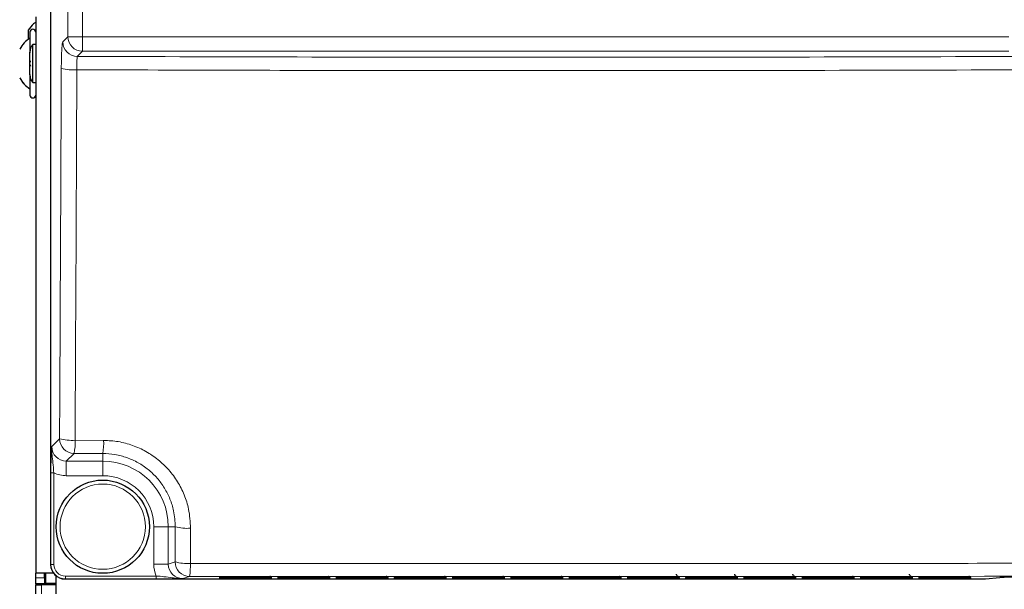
# Paper-space layout 'Blatt3' of a CAD drawing. Header units: millimetres. Extents: x 5 to 418, y 2 to 292.
# Tile 12 of 82: x 64 to 92, y 127 to 143. Entities that reach past the tile are written whole.
import ezdxf

# ---------------------------------------------------------------- set-up
doc = ezdxf.new("R2010")
doc.units = ezdxf.units.MM

psp = doc.layouts.new('Blatt3')

# ---------------------------------------------------------------- linework, layer by layer
at = {"color": 7, "linetype": 'Continuous', "lineweight": 25}
for p, q in [((64.4632, 213.1901), (64.4632, 127.3631)), ((64.0361, 143.0266), (64.0361, 127.1099)), ((63.8194, 142.6483), (63.8194, 142.381)), ((63.8694, 142.5933), (63.8694, 142.0044)), ((64.0361, 142.2374), (63.9527, 142.2374)), ((63.9527, 141.1491), (63.9527, 142.2374)), ((63.8694, 141.3696), (63.8694, 142.017)), ((63.8694, 141.3818), (63.8694, 140.7933)), ((63.9527, 141.1491), (64.0361, 141.1491)), ((64.4632, 127.3631), (64.4633, 127.3631)), ((64.5492, 127.1099), (64.0361, 127.1099)), ((64.0361, 126.9766), (64.0361, 127.1099)), ((64.2861, 126.9766), (64.2861, 127.1099)), ((64.3194, 127.1099), (64.3194, 126.8266)), ((64.6194, 126.5266), (64.6194, 127.0383)), ((64.0361, 126.8099), (64.0361, 126.9766)), ((64.2861, 126.8099), (64.0361, 126.8099)), ((64.0361, 126.8099), (64.0361, 126.7766)), ((64.0361, 126.5266), (64.0361, 126.7766)), ((64.0361, 126.7766), (64.2027, 126.7766)), ((64.6194, 126.7766), (64.2027, 126.7766)), ((64.2861, 126.9766), (64.2861, 126.8099)), ((64.2861, 126.8099), (64.2861, 126.7766)), ((64.3194, 126.8266), (64.6194, 126.8266)), ((64.3194, 126.7766), (64.3194, 126.8266)), ((64.8801, 126.9468), (91.2041, 126.9468)), ((69.4588, 126.9825), (70.6133, 126.9825)), ((69.4603, 127.0115), (70.6118, 127.0115)), ((70.7661, 127.0096), (70.7673, 127.0095)), ((70.7676, 126.9805), (70.7688, 126.9805)), ((71.1255, 126.9825), (72.28, 126.9825)), ((71.127, 127.0115), (72.2785, 127.0115)), ((72.4327, 127.0096), (72.434, 127.0095)), ((72.4342, 126.9805), (72.4355, 126.9805)), ((72.7921, 126.9825), (73.9466, 126.9825)), ((72.7937, 127.0115), (73.9451, 127.0115)), ((74.0994, 127.0096), (74.1007, 127.0095)), ((74.1009, 126.9805), (74.1022, 126.9805)), ((74.4588, 126.9825), (75.6133, 126.9825)), ((74.4603, 127.0115), (75.6118, 127.0115)), ((75.7661, 127.0096), (75.7673, 127.0095)), ((75.7676, 126.9805), (75.7688, 126.9805)), ((76.1255, 126.9825), (77.28, 126.9825)), ((76.127, 127.0115), (77.2785, 127.0115)), ((77.4327, 127.0096), (77.434, 127.0095)), ((77.4342, 126.9805), (77.4355, 126.9805)), ((77.7921, 126.9825), (78.9466, 126.9825)), ((77.7937, 127.0115), (78.9451, 127.0115)), ((79.0994, 127.0096), (79.1007, 127.0095)), ((79.1009, 126.9805), (79.1022, 126.9805)), ((79.4588, 126.9825), (80.6133, 126.9825)), ((79.4603, 127.0115), (80.6118, 127.0115)), ((80.7661, 127.0096), (80.7673, 127.0095)), ((80.7676, 126.9805), (80.7688, 126.9805)), ((81.1255, 126.9825), (82.28, 126.9825)), ((81.127, 127.0115), (82.2785, 127.0115)), ((82.7921, 126.9825), (83.9466, 126.9825)), ((82.7937, 127.0115), (83.9451, 127.0115)), ((84.4588, 126.9825), (85.6133, 126.9825)), ((84.4603, 127.0115), (85.6118, 127.0115)), ((85.7676, 126.9805), (85.7688, 126.9805)), ((86.1255, 126.9825), (87.28, 126.9825)), ((86.127, 127.0115), (87.2785, 127.0115)), ((87.4327, 127.0096), (87.434, 127.0095)), ((87.7921, 126.9825), (88.9466, 126.9825)), ((87.7937, 127.0115), (88.9451, 127.0115)), ((89.1009, 126.9805), (89.1022, 126.9805)), ((89.4588, 126.9825), (90.6133, 126.9825)), ((89.4603, 127.0115), (90.6118, 127.0115)), ((90.7661, 127.0096), (90.7673, 127.0095)), ((91.2074, 126.9469), (91.6152, 126.9873)), ((91.6119, 126.9871), (91.6152, 126.9873))]:
    psp.add_line(p, q, dxfattribs=at)
at = {"color": 7, "linetype": 'Continuous', "lineweight": 18}
for p, q in [((64.4633, 213.1901), (64.4633, 127.3631)), ((64.9561, 142.4628), (64.9561, 213.0259)), ((65.3722, 213.0259), (65.3722, 142.4628)), ((64.8092, 142.3158), (64.9561, 142.4628)), ((65.3722, 142.4628), (64.9561, 142.4628)), ((65.3722, 142.4628), (91.8666, 142.4628)), ((65.3722, 142.4628), (65.3722, 142.0467)), ((65.3722, 142.0467), (65.2253, 141.8997)), ((91.8666, 142.0467), (65.3722, 142.0467)), ((64.4952, 130.7352), (64.7181, 130.9581)), ((65.1625, 130.9165), (65.9793, 130.9137)), ((65.1342, 130.542), (64.9113, 130.3191)), ((65.9527, 130.5391), (65.1342, 130.542)), ((65.9527, 130.5391), (65.9527, 130.3191)), ((64.9113, 130.3191), (65.9527, 130.3191)), ((64.9113, 130.3191), (64.9113, 129.903)), ((65.9527, 130.3191), (65.9527, 129.903)), ((64.4704, 127.3655), (64.4704, 129.9837)), ((64.4704, 129.9837), (64.5536, 129.9837)), ((64.5536, 129.9837), (64.5536, 127.3655)), ((65.9527, 129.903), (64.9113, 129.903)), ((67.8286, 128.4433), (67.4125, 128.4433)), ((67.4125, 127.3738), (67.4125, 128.4433)), ((68.0274, 128.4433), (67.8286, 128.4433)), ((67.8286, 128.4433), (67.8286, 127.3738)), ((68.0218, 127.4382), (68.0274, 128.4433)), ((64.4633, 127.3631), (64.4704, 127.3655)), ((64.4704, 127.3655), (64.5536, 127.3655)), ((67.8286, 127.3738), (67.4125, 127.3738)), ((67.8286, 127.3738), (68.0218, 127.4382)), ((64.8871, 127.0324), (67.4857, 127.0324)), ((64.8871, 126.9491), (64.8871, 127.0324)), ((67.4857, 126.9491), (67.4857, 127.0324)), ((68.4379, 127.0216), (68.2462, 126.9577)), ((64.0361, 126.9766), (64.2861, 126.9766)), ((64.2027, 126.7766), (64.2027, 126.5266)), ((64.8871, 126.9491), (64.8801, 126.9468)), ((67.4857, 126.9491), (64.8871, 126.9491)), ((69.2911, 126.9594), (69.2922, 126.9796)), ((69.306, 126.9807), (69.2922, 126.9796)), ((69.2927, 126.9885), (69.2937, 127.0086)), ((69.3076, 127.0098), (69.2937, 127.0086)), ((69.4574, 126.9565), (69.4574, 126.9825)), ((70.6147, 126.9565), (69.4574, 126.9565)), ((69.459, 126.9856), (69.459, 127.0115)), ((70.6131, 126.9856), (69.459, 126.9856)), ((70.6131, 126.9856), (70.6131, 127.0115)), ((70.6147, 126.9565), (70.6147, 126.9825)), ((70.7784, 127.0086), (70.7645, 127.0098)), ((70.7799, 126.9796), (70.7661, 126.9807)), ((70.7784, 127.0086), (70.7794, 126.9885)), ((70.7799, 126.9796), (70.781, 126.9594)), ((70.9578, 126.9594), (70.9589, 126.9796)), ((70.9727, 126.9807), (70.9589, 126.9796)), ((70.9593, 126.9885), (70.9604, 127.0086)), ((70.9742, 127.0098), (70.9604, 127.0086)), ((71.1241, 126.9565), (71.1241, 126.9825)), ((72.2813, 126.9565), (71.1241, 126.9565)), ((71.1256, 126.9856), (71.1256, 127.0115)), ((72.2798, 126.9856), (71.1256, 126.9856)), ((72.2798, 126.9856), (72.2798, 127.0115)), ((72.2813, 126.9565), (72.2813, 126.9825)), ((72.445, 127.0086), (72.4312, 127.0098)), ((72.4466, 126.9796), (72.4327, 126.9807)), ((72.445, 127.0086), (72.4461, 126.9885)), ((72.4466, 126.9796), (72.4476, 126.9594)), ((72.6245, 126.9594), (72.6255, 126.9796)), ((72.6394, 126.9807), (72.6255, 126.9796)), ((72.626, 126.9885), (72.6271, 127.0086)), ((72.6409, 127.0098), (72.6271, 127.0086)), ((72.7908, 126.9565), (72.7908, 126.9825)), ((73.948, 126.9565), (72.7908, 126.9565)), ((72.7923, 126.9856), (72.7923, 127.0115)), ((73.9465, 126.9856), (72.7923, 126.9856)), ((73.9465, 126.9856), (73.9465, 127.0115)), ((73.948, 126.9565), (73.948, 126.9825)), ((74.1117, 127.0086), (74.0979, 127.0098)), ((74.1132, 126.9796), (74.0994, 126.9807)), ((74.1117, 127.0086), (74.1128, 126.9885)), ((74.1132, 126.9796), (74.1143, 126.9594)), ((74.2911, 126.9594), (74.2922, 126.9796)), ((74.306, 126.9807), (74.2922, 126.9796)), ((74.2927, 126.9885), (74.2937, 127.0086)), ((74.3076, 127.0098), (74.2937, 127.0086)), ((74.4574, 126.9565), (74.4574, 126.9825)), ((75.6147, 126.9565), (74.4574, 126.9565)), ((74.459, 126.9856), (74.459, 127.0115)), ((75.6131, 126.9856), (74.459, 126.9856)), ((75.6131, 126.9856), (75.6131, 127.0115)), ((75.6147, 126.9565), (75.6147, 126.9825)), ((75.7784, 127.0086), (75.7645, 127.0098)), ((75.7799, 126.9796), (75.7661, 126.9807)), ((75.7784, 127.0086), (75.7794, 126.9885)), ((75.7799, 126.9796), (75.781, 126.9594)), ((75.9578, 126.9594), (75.9589, 126.9796)), ((75.9727, 126.9807), (75.9589, 126.9796)), ((75.9593, 126.9885), (75.9604, 127.0086)), ((75.9742, 127.0098), (75.9604, 127.0086)), ((76.1241, 126.9565), (76.1241, 126.9825)), ((77.2813, 126.9565), (76.1241, 126.9565)), ((76.1256, 126.9856), (76.1256, 127.0115)), ((77.2798, 126.9856), (76.1256, 126.9856)), ((77.2798, 126.9856), (77.2798, 127.0115)), ((77.2813, 126.9565), (77.2813, 126.9825)), ((77.445, 127.0086), (77.4312, 127.0098)), ((77.4466, 126.9796), (77.4327, 126.9807)), ((77.445, 127.0086), (77.4461, 126.9885)), ((77.4466, 126.9796), (77.4476, 126.9594)), ((77.6245, 126.9594), (77.6255, 126.9796)), ((77.6394, 126.9807), (77.6255, 126.9796)), ((77.626, 126.9885), (77.6271, 127.0086)), ((77.6409, 127.0098), (77.6271, 127.0086)), ((77.7908, 126.9565), (77.7908, 126.9825)), ((78.948, 126.9565), (77.7908, 126.9565)), ((77.7923, 126.9856), (77.7923, 127.0115)), ((78.9465, 126.9856), (77.7923, 126.9856)), ((78.9465, 126.9856), (78.9465, 127.0115)), ((78.948, 126.9565), (78.948, 126.9825)), ((79.1117, 127.0086), (79.0979, 127.0098)), ((79.1132, 126.9796), (79.0994, 126.9807)), ((79.1117, 127.0086), (79.1128, 126.9885)), ((79.1132, 126.9796), (79.1143, 126.9594)), ((79.2911, 126.9594), (79.2922, 126.9796)), ((79.306, 126.9807), (79.2922, 126.9796)), ((79.2927, 126.9885), (79.2937, 127.0086)), ((79.3076, 127.0098), (79.2937, 127.0086)), ((79.4574, 126.9565), (79.4574, 126.9825)), ((80.6147, 126.9565), (79.4574, 126.9565)), ((79.459, 126.9856), (79.459, 127.0115)), ((80.6131, 126.9856), (79.459, 126.9856)), ((80.6131, 126.9856), (80.6131, 127.0115)), ((80.6147, 126.9565), (80.6147, 126.9825)), ((80.7784, 127.0086), (80.7645, 127.0098)), ((80.7799, 126.9796), (80.7661, 126.9807)), ((80.7784, 127.0086), (80.7794, 126.9885)), ((80.7799, 126.9796), (80.781, 126.9594)), ((80.9578, 126.9594), (80.9589, 126.9796)), ((80.9727, 126.9807), (80.9589, 126.9796)), ((80.9593, 126.9885), (80.9604, 127.0086)), ((80.9742, 127.0098), (80.9604, 127.0086)), ((81.1241, 126.9565), (81.1241, 126.9825)), ((82.2813, 126.9565), (81.1241, 126.9565)), ((81.1256, 126.9856), (81.1256, 127.0115)), ((82.2798, 126.9856), (81.1256, 126.9856)), ((82.2798, 126.9856), (82.2798, 127.0115)), ((82.2813, 126.9565), (82.2813, 126.9825)), ((82.445, 127.0086), (82.4312, 127.0098)), ((82.4466, 126.9796), (82.4327, 126.9807)), ((82.445, 127.0086), (82.4461, 126.9885)), ((82.4466, 126.9796), (82.4476, 126.9594)), ((82.6245, 126.9594), (82.6255, 126.9796)), ((82.6394, 126.9807), (82.6255, 126.9796)), ((82.626, 126.9885), (82.6271, 127.0086)), ((82.6409, 127.0098), (82.6271, 127.0086)), ((82.7908, 126.9565), (82.7908, 126.9825)), ((83.948, 126.9565), (82.7908, 126.9565)), ((82.7923, 126.9856), (82.7923, 127.0115)), ((83.9465, 126.9856), (82.7923, 126.9856)), ((83.9465, 126.9856), (83.9465, 127.0115)), ((83.948, 126.9565), (83.948, 126.9825)), ((84.1117, 127.0086), (84.0979, 127.0098)), ((84.1132, 126.9796), (84.0994, 126.9807)), ((84.1117, 127.0086), (84.1128, 126.9885)), ((84.1132, 126.9796), (84.1143, 126.9594)), ((84.2911, 126.9594), (84.2922, 126.9796)), ((84.306, 126.9807), (84.2922, 126.9796)), ((84.2927, 126.9885), (84.2937, 127.0086)), ((84.3076, 127.0098), (84.2937, 127.0086)), ((84.4574, 126.9565), (84.4574, 126.9825)), ((85.6147, 126.9565), (84.4574, 126.9565)), ((84.459, 126.9856), (84.459, 127.0115)), ((85.6131, 126.9856), (84.459, 126.9856)), ((85.6131, 126.9856), (85.6131, 127.0115)), ((85.6147, 126.9565), (85.6147, 126.9825)), ((85.7784, 127.0086), (85.7645, 127.0098)), ((85.7799, 126.9796), (85.7661, 126.9807)), ((85.7784, 127.0086), (85.7794, 126.9885)), ((85.7799, 126.9796), (85.781, 126.9594)), ((85.9578, 126.9594), (85.9589, 126.9796)), ((85.9727, 126.9807), (85.9589, 126.9796)), ((85.9593, 126.9885), (85.9604, 127.0086)), ((85.9742, 127.0098), (85.9604, 127.0086)), ((86.1241, 126.9565), (86.1241, 126.9825)), ((87.2813, 126.9565), (86.1241, 126.9565)), ((86.1256, 126.9856), (86.1256, 127.0115)), ((87.2798, 126.9856), (86.1256, 126.9856)), ((87.2798, 126.9856), (87.2798, 127.0115)), ((87.2813, 126.9565), (87.2813, 126.9825)), ((87.445, 127.0086), (87.4312, 127.0098)), ((87.4466, 126.9796), (87.4327, 126.9807)), ((87.445, 127.0086), (87.4461, 126.9885)), ((87.4466, 126.9796), (87.4476, 126.9594)), ((87.6245, 126.9594), (87.6255, 126.9796)), ((87.6394, 126.9807), (87.6255, 126.9796)), ((87.626, 126.9885), (87.6271, 127.0086)), ((87.6409, 127.0098), (87.6271, 127.0086)), ((87.7908, 126.9565), (87.7908, 126.9825)), ((88.948, 126.9565), (87.7908, 126.9565)), ((87.7923, 126.9856), (87.7923, 127.0115)), ((88.9465, 126.9856), (87.7923, 126.9856)), ((88.9465, 126.9856), (88.9465, 127.0115)), ((88.948, 126.9565), (88.948, 126.9825)), ((89.1117, 127.0086), (89.0979, 127.0098)), ((89.1132, 126.9796), (89.0994, 126.9807)), ((89.1117, 127.0086), (89.1128, 126.9885)), ((89.1132, 126.9796), (89.1143, 126.9594)), ((89.2911, 126.9594), (89.2922, 126.9796)), ((89.2922, 126.9796), (89.306, 126.9807)), ((89.2927, 126.9885), (89.2937, 127.0086)), ((89.2937, 127.0086), (89.3076, 127.0098)), ((89.4574, 126.9825), (89.4574, 126.9565)), ((90.6147, 126.9565), (89.4574, 126.9565)), ((89.459, 127.0115), (89.459, 126.9856)), ((90.6131, 126.9856), (89.459, 126.9856)), ((90.6131, 127.0115), (90.6131, 126.9856)), ((90.6147, 126.9825), (90.6147, 126.9565)), ((90.7784, 127.0086), (90.7645, 127.0098)), ((90.7799, 126.9796), (90.7661, 126.9807)), ((90.7784, 127.0086), (90.7794, 126.9885)), ((90.7799, 126.9796), (90.781, 126.9594)), ((91.2041, 126.9468), (91.6119, 126.9871)), ((91.2041, 126.9468), (91.2074, 126.9469))]:
    psp.add_line(p, q, dxfattribs=at)
at = {"color": 7, "linetype": 'Continuous', "lineweight": 25}
psp.add_circle((65.9527, 128.4433), 1.3333, dxfattribs=at)
at = {"color": 7, "linetype": 'Continuous', "lineweight": 18}
psp.add_circle((65.9527, 128.4433), 1.2195, dxfattribs=at)
at = {"color": 7, "linetype": 'Continuous', "lineweight": 25}
for centre, radius, start, end in [((63.9527, 142.5933), 0.0833, 0, 180), ((64.2027, 142.017), 0.3333, 138.59038, 180), ((64.2027, 141.3696), 0.3333, 180, 221.40962), ((63.9527, 140.7933), 0.0833, 180, 360), ((91.2041, 126.9801), 0.0333, 270, 275.65344)]:
    psp.add_arc(centre, radius, start, end, dxfattribs=at)
at = {"color": 7, "linetype": 'Continuous', "lineweight": 18}
for centre, radius, start, end in [((65.2266, 142.3172), 0.4174, 180.1836, 269.8164), ((65.3735, 142.4641), 0.4174, 180.1836, 269.8164), ((65.1101, 143.1446), 1.6312, 257.89315, 273.59421), ((65.0606, 132.2231), 1.3105, 254.85188, 274.46021), ((65.1355, 130.9594), 0.4174, 180.1836, 269.8164), ((63.6441, 130.8428), 1.5201, 348.58628, 2.77908), ((64.3685, 130.8399), 1.6125, 349.25111, 2.62223), ((65.9527, 128.4433), 1.8759, 0, 90), ((65.9527, 128.4433), 1.4598, 0, 90), ((68.3662, 129.6254), 1.2297, 254.00818, 274.60841), ((68.3607, 128.5984), 1.2087, 253.72037, 274.68689), ((68.4386, 127.4384), 0.4168, 180.02637, 269.90378), ((66.6469, 127.3118), 1.8144, 350.79615, 2.58944), ((69.2912, 127.0427), 0.0833, 269.99831, 312.95328), ((69.2927, 127.0718), 0.0833, 269.99831, 312.89868), ((70.7794, 127.0718), 0.0833, 227.10133, 270.00169), ((70.781, 127.0427), 0.0833, 227.04672, 270.00169), ((70.9578, 127.0427), 0.0833, 269.99831, 312.95328), ((70.9593, 127.0718), 0.0833, 269.99831, 312.89868), ((72.4461, 127.0718), 0.0833, 227.10132, 270.00169), ((72.4476, 127.0427), 0.0833, 227.04672, 270.00169), ((72.6245, 127.0427), 0.0833, 269.99831, 312.95328), ((72.626, 127.0718), 0.0833, 269.99831, 312.89868), ((74.1128, 127.0718), 0.0833, 227.10132, 270.00169), ((74.1143, 127.0427), 0.0833, 227.04672, 270.00169), ((74.2912, 127.0427), 0.0833, 269.99831, 312.95328), ((74.2927, 127.0718), 0.0833, 269.99831, 312.89868), ((75.7794, 127.0718), 0.0833, 227.10132, 270.00169), ((75.781, 127.0427), 0.0833, 227.04672, 270.00169), ((75.9578, 127.0427), 0.0833, 269.99831, 312.95328), ((75.9593, 127.0718), 0.0833, 269.99831, 312.89868), ((77.4461, 127.0718), 0.0833, 227.10132, 270.00169), ((77.4476, 127.0427), 0.0833, 227.04672, 270.00169), ((77.6245, 127.0427), 0.0833, 269.99831, 312.95328), ((77.626, 127.0718), 0.0833, 269.99831, 312.89868), ((79.1128, 127.0718), 0.0833, 227.10132, 270.00169), ((79.1143, 127.0427), 0.0833, 227.04672, 270.00169), ((79.2912, 127.0427), 0.0833, 269.99831, 312.95328), ((79.2927, 127.0718), 0.0833, 269.99831, 312.89868), ((80.7794, 127.0718), 0.0833, 227.10132, 270.00169), ((80.781, 127.0427), 0.0833, 227.04672, 270.00169), ((80.9578, 127.0427), 0.0833, 269.99831, 312.95328), ((80.9593, 127.0718), 0.0833, 269.99831, 312.89868), ((82.4461, 127.0718), 0.0833, 227.10132, 270.00169), ((82.4476, 127.0427), 0.0833, 227.04672, 270.00169), ((82.6245, 127.0427), 0.0833, 269.99831, 312.95328), ((82.626, 127.0718), 0.0833, 269.99831, 312.89868), ((84.1128, 127.0718), 0.0833, 227.10132, 270.00169), ((84.1143, 127.0427), 0.0833, 227.04672, 270.00169), ((84.2912, 127.0427), 0.0833, 269.99831, 312.95328), ((84.2927, 127.0718), 0.0833, 269.99831, 312.89868), ((85.7794, 127.0718), 0.0833, 227.10132, 270.00169), ((85.781, 127.0427), 0.0833, 227.04672, 270.00169), ((85.9578, 127.0427), 0.0833, 269.99831, 312.95328), ((85.9593, 127.0718), 0.0833, 269.99831, 312.89868), ((87.4461, 127.0718), 0.0833, 227.10132, 270.00169), ((87.4476, 127.0427), 0.0833, 227.04672, 270.00169), ((87.6245, 127.0427), 0.0833, 269.99831, 312.95328), ((87.626, 127.0718), 0.0833, 269.99831, 312.89868), ((89.1128, 127.0718), 0.0833, 227.10132, 270.00169), ((89.1143, 127.0427), 0.0833, 227.04672, 270.00169), ((89.2912, 127.0427), 0.0833, 269.99831, 312.95328), ((89.2927, 127.0718), 0.0833, 269.99831, 312.89868), ((90.7794, 127.0718), 0.0833, 227.10132, 270.00169), ((90.781, 127.0427), 0.0833, 227.04672, 270.00169)]:
    psp.add_arc(centre, radius, start, end, dxfattribs=at)
for centre, major_axis, ratio, start_param, end_param in [((64.9136, 130.7375), (0.297, 0.297), 0.9918461, 2.357564, 3.9256213), ((64.9136, 130.7375), (-0.5909, -0.5909), 0.9972647, 0.3407219, 0.7840286), ((64.8874, 127.3658), (0.3957, 0.1318), 0.9990857, 2.8205423, 4.3904252), ((64.8874, 127.3658), (-0.3167, -0.1055), 0.9984779, 5.962135, 7.5320179), ((68.247, 127.3746), (-0.7918, -0.2637), 0.9984779, 5.962135, 6.3841926), ((68.247, 127.3746), (0.3971, 0.1323), 0.9954497, 2.8205423, 4.3904252), ((69.4591, 126.9796), (0.1669, 0), 0.0174391, 2.8618814, 3.1406793), ((69.4606, 127.0086), (0.1669, 0), 0.0174391, 2.8618814, 3.1406793), ((70.6125, 126.9885), (0.1669, 0), 0.0174709, 5.2588301, 6.284102), ((70.6141, 126.9594), (0.1669, 0), 0.0174709, 5.2588301, 6.284102), ((70.6115, 127.0086), (0.1669, 0), 0.0174391, 0.0009134, 0.2892288), ((70.613, 126.9796), (0.1669, 0), 0.0174391, 0.0009134, 0.2892288), ((71.1258, 126.9796), (0.1669, 0), 0.0174391, 2.8618814, 3.1406793), ((71.1273, 127.0086), (0.1669, 0), 0.0174391, 2.8618814, 3.1406793), ((72.2792, 126.9885), (0.1669, 0), 0.0174709, 5.2588301, 6.284102), ((72.2807, 126.9594), (0.1669, 0), 0.0174709, 5.2588301, 6.284102), ((72.2781, 127.0086), (0.1669, 0), 0.0174391, 0.0009134, 0.2892288), ((72.2797, 126.9796), (0.1669, 0), 0.0174391, 0.0009134, 0.2892288), ((72.7924, 126.9796), (0.1669, 0), 0.0174391, 2.8618814, 3.1406793), ((72.794, 127.0086), (0.1669, 0), 0.0174391, 2.8618814, 3.1406793), ((73.9459, 126.9885), (0.1669, 0), 0.0174709, 5.2588301, 6.284102), ((73.9474, 126.9594), (0.1669, 0), 0.0174709, 5.2588301, 6.284102), ((73.9448, 127.0086), (0.1669, 0), 0.0174391, 0.0009134, 0.2892288), ((73.9463, 126.9796), (0.1669, 0), 0.0174391, 0.0009134, 0.2892288), ((74.4591, 126.9796), (0.1669, 0), 0.0174391, 2.8618814, 3.1406793), ((74.4606, 127.0086), (0.1669, 0), 0.0174391, 2.8618814, 3.1406793), ((75.6125, 126.9885), (0.1669, 0), 0.0174709, 5.2588301, 6.284102), ((75.6141, 126.9594), (0.1669, 0), 0.0174709, 5.2588301, 6.284102), ((75.6115, 127.0086), (0.1669, 0), 0.0174391, 0.0009134, 0.2892288), ((75.613, 126.9796), (0.1669, 0), 0.0174391, 0.0009134, 0.2892288), ((76.1258, 126.9796), (0.1669, 0), 0.0174391, 2.8618814, 3.1406793), ((76.1273, 127.0086), (0.1669, 0), 0.0174391, 2.8618814, 3.1406793), ((77.2792, 126.9885), (0.1669, 0), 0.0174709, 5.2588301, 6.284102), ((77.2807, 126.9594), (0.1669, 0), 0.0174709, 5.2588301, 6.284102), ((77.2781, 127.0086), (0.1669, 0), 0.0174391, 0.0009134, 0.2892288), ((77.2797, 126.9796), (0.1669, 0), 0.0174391, 0.0009134, 0.2892288), ((77.7924, 126.9796), (0.1669, 0), 0.0174391, 2.8618814, 3.1406793), ((77.794, 127.0086), (0.1669, 0), 0.0174391, 2.8618814, 3.1406793), ((78.9459, 126.9885), (0.1669, 0), 0.0174709, 5.2588301, 6.284102), ((78.9474, 126.9594), (0.1669, 0), 0.0174709, 5.2588301, 6.284102), ((78.9448, 127.0086), (0.1669, 0), 0.0174391, 0.0009134, 0.2892288), ((78.9463, 126.9796), (0.1669, 0), 0.0174391, 0.0009134, 0.2892288), ((79.4591, 126.9796), (0.1669, 0), 0.0174391, 2.8618814, 3.1406793), ((79.4606, 127.0086), (0.1669, 0), 0.0174391, 2.8618814, 3.1406793), ((80.6125, 126.9885), (0.1669, 0), 0.0174709, 5.2588301, 6.284102), ((80.6141, 126.9594), (0.1669, 0), 0.0174709, 5.2588301, 6.284102), ((80.6115, 127.0086), (0.1669, 0), 0.0174391, 0.0009134, 0.2892288), ((80.613, 126.9796), (0.1669, 0), 0.0174391, 0.0009134, 0.2892288), ((81.1258, 126.9796), (0.1669, 0), 0.0174391, 2.8618814, 3.1406793), ((81.1273, 127.0086), (0.1669, 0), 0.0174391, 2.8618814, 3.1406793), ((82.2792, 126.9885), (0.1669, 0), 0.0174709, 5.2588301, 6.284102), ((82.2807, 126.9594), (0.1669, 0), 0.0174709, 5.2588301, 6.284102), ((82.2781, 127.0086), (0.1669, 0), 0.0174391, 0.0009134, 0.2892288), ((82.2797, 126.9796), (0.1669, 0), 0.0174391, 0.0009134, 0.2892288), ((82.7924, 126.9796), (0.1669, 0), 0.0174391, 2.8618814, 3.1406793), ((82.794, 127.0086), (0.1669, 0), 0.0174391, 2.8618814, 3.1406793), ((83.9459, 126.9885), (0.1669, 0), 0.0174709, 5.2588301, 6.284102), ((83.9474, 126.9594), (0.1669, 0), 0.0174709, 5.2588301, 6.284102), ((83.9448, 127.0086), (0.1669, 0), 0.0174391, 0.0009134, 0.2892288), ((83.9463, 126.9796), (0.1669, 0), 0.0174391, 0.0009134, 0.2892288), ((84.4591, 126.9796), (0.1669, 0), 0.0174391, 2.8618814, 3.1406793), ((84.4606, 127.0086), (0.1669, 0), 0.0174391, 2.8618814, 3.1406793), ((85.6125, 126.9885), (0.1669, 0), 0.0174709, 5.2588301, 6.284102), ((85.6141, 126.9594), (0.1669, 0), 0.0174709, 5.2588301, 6.284102), ((85.6115, 127.0086), (0.1669, 0), 0.0174391, 0.0009134, 0.2892288), ((85.613, 126.9796), (0.1669, 0), 0.0174391, 0.0009134, 0.2892288), ((86.1258, 126.9796), (0.1669, 0), 0.0174391, 2.8618814, 3.1406793), ((86.1273, 127.0086), (0.1669, 0), 0.0174391, 2.8618814, 3.1406793), ((87.2792, 126.9885), (0.1669, 0), 0.0174709, 5.2588301, 6.284102), ((87.2807, 126.9594), (0.1669, 0), 0.0174709, 5.2588301, 6.284102), ((87.2781, 127.0086), (0.1669, 0), 0.0174391, 0.0009134, 0.2892288), ((87.2797, 126.9796), (0.1669, 0), 0.0174391, 0.0009134, 0.2892288), ((87.7924, 126.9796), (0.1669, 0), 0.0174391, 2.8618814, 3.1406793), ((87.794, 127.0086), (0.1669, 0), 0.0174391, 2.8618814, 3.1406793), ((88.9459, 126.9885), (0.1669, 0), 0.0174709, 5.2588301, 6.284102), ((88.9474, 126.9594), (0.1669, 0), 0.0174709, 5.2588301, 6.284102), ((88.9448, 127.0086), (0.1669, 0), 0.0174391, 0.0009134, 0.2892288), ((88.9463, 126.9796), (0.1669, 0), 0.0174391, 0.0009134, 0.2892288), ((89.4591, 126.9796), (0.1669, 0), 0.0174391, 2.8618814, 3.1406793), ((89.4606, 127.0086), (0.1669, 0), 0.0174391, 2.8618814, 3.1406793), ((90.6125, 126.9885), (0.1669, 0), 0.0174709, 5.2588301, 6.284102), ((90.6141, 126.9594), (0.1669, 0), 0.0174709, 5.2588301, 6.284102), ((90.6115, 127.0086), (0.1669, 0), 0.0174391, 0.0009134, 0.2892288), ((90.613, 126.9796), (0.1669, 0), 0.0174391, 0.0009134, 0.2892288)]:
    psp.add_ellipse(centre, major_axis=major_axis, ratio=ratio, start_param=start_param, end_param=end_param, dxfattribs=at)
at = {"color": 7, "linetype": 'Continuous', "lineweight": 25}
for centre, major_axis, ratio, start_param, end_param in [((64.8804, 127.3635), (0.3958, 0.1318), 0.9987209, 2.8205423, 4.3904252), ((69.458, 126.9594), (0.1669, 0), 0.0174709, 3.1406759, 4.7087332), ((69.4596, 126.9885), (0.1669, 0), 0.0174709, 3.1406759, 4.7087332), ((69.4591, 126.9796), (0.1669, 0), 0.0174391, 1.572622, 2.8618814), ((69.4606, 127.0086), (0.1669, 0), 0.0174391, 1.572622, 2.8618814), ((70.6115, 127.0086), (0.1669, 0), 0.0174391, 0.2892288, 1.5689707), ((70.6125, 126.9885), (0.1669, 0), 0.0174709, 4.7160448, 5.2588301), ((70.613, 126.9796), (0.1669, 0), 0.0174391, 0.2892288, 1.5689707), ((70.6141, 126.9594), (0.1669, 0), 0.0174709, 4.7160448, 5.2588301), ((71.1247, 126.9594), (0.1669, 0), 0.0174709, 3.1406759, 4.7087332), ((71.1262, 126.9885), (0.1669, 0), 0.0174709, 3.1406759, 4.7087332), ((71.1258, 126.9796), (0.1669, 0), 0.0174391, 1.572622, 2.8618814), ((71.1273, 127.0086), (0.1669, 0), 0.0174391, 1.572622, 2.8618814), ((72.2781, 127.0086), (0.1669, 0), 0.0174391, 0.2892288, 1.5689707), ((72.2792, 126.9885), (0.1669, 0), 0.0174709, 4.7160448, 5.2588301), ((72.2797, 126.9796), (0.1669, 0), 0.0174391, 0.2892288, 1.5689707), ((72.2807, 126.9594), (0.1669, 0), 0.0174709, 4.7160448, 5.2588301), ((72.7914, 126.9594), (0.1669, 0), 0.0174709, 3.1406759, 4.7087332), ((72.7929, 126.9885), (0.1669, 0), 0.0174709, 3.1406759, 4.7087332), ((72.7924, 126.9796), (0.1669, 0), 0.0174391, 1.572622, 2.8618814), ((72.794, 127.0086), (0.1669, 0), 0.0174391, 1.572622, 2.8618814), ((73.9448, 127.0086), (0.1669, 0), 0.0174391, 0.2892288, 1.5689707), ((73.9459, 126.9885), (0.1669, 0), 0.0174709, 4.7160448, 5.2588301), ((73.9463, 126.9796), (0.1669, 0), 0.0174391, 0.2892288, 1.5689707), ((73.9474, 126.9594), (0.1669, 0), 0.0174709, 4.7160448, 5.2588301), ((74.458, 126.9594), (0.1669, 0), 0.0174709, 3.1406759, 4.7087332), ((74.4596, 126.9885), (0.1669, 0), 0.0174709, 3.1406759, 4.7087332), ((74.4591, 126.9796), (0.1669, 0), 0.0174391, 1.572622, 2.8618814), ((74.4606, 127.0086), (0.1669, 0), 0.0174391, 1.572622, 2.8618814), ((75.6115, 127.0086), (0.1669, 0), 0.0174391, 0.2892288, 1.5689707), ((75.6125, 126.9885), (0.1669, 0), 0.0174709, 4.7160448, 5.2588301), ((75.613, 126.9796), (0.1669, 0), 0.0174391, 0.2892288, 1.5689707), ((75.6141, 126.9594), (0.1669, 0), 0.0174709, 4.7160448, 5.2588301), ((76.1247, 126.9594), (0.1669, 0), 0.0174709, 3.1406759, 4.7087332), ((76.1262, 126.9885), (0.1669, 0), 0.0174709, 3.1406759, 4.7087332), ((76.1258, 126.9796), (0.1669, 0), 0.0174391, 1.572622, 2.8618814), ((76.1273, 127.0086), (0.1669, 0), 0.0174391, 1.572622, 2.8618814), ((77.2781, 127.0086), (0.1669, 0), 0.0174391, 0.2892288, 1.5689707), ((77.2792, 126.9885), (0.1669, 0), 0.0174709, 4.7160448, 5.2588301), ((77.2797, 126.9796), (0.1669, 0), 0.0174391, 0.2892288, 1.5689707), ((77.2807, 126.9594), (0.1669, 0), 0.0174709, 4.7160448, 5.2588301), ((77.7914, 126.9594), (0.1669, 0), 0.0174709, 3.1406759, 4.7087332), ((77.7929, 126.9885), (0.1669, 0), 0.0174709, 3.1406759, 4.7087332), ((77.7924, 126.9796), (0.1669, 0), 0.0174391, 1.572622, 2.8618814), ((77.794, 127.0086), (0.1669, 0), 0.0174391, 1.572622, 2.8618814), ((78.9448, 127.0086), (0.1669, 0), 0.0174391, 0.2892288, 1.5689707), ((78.9459, 126.9885), (0.1669, 0), 0.0174709, 4.7160448, 5.2588301), ((78.9463, 126.9796), (0.1669, 0), 0.0174391, 0.2892288, 1.5689707), ((78.9474, 126.9594), (0.1669, 0), 0.0174709, 4.7160448, 5.2588301), ((79.458, 126.9594), (0.1669, 0), 0.0174709, 3.1406759, 4.7087332), ((79.4596, 126.9885), (0.1669, 0), 0.0174709, 3.1406759, 4.7087332), ((79.4591, 126.9796), (0.1669, 0), 0.0174391, 1.572622, 2.8618814), ((79.4606, 127.0086), (0.1669, 0), 0.0174391, 1.572622, 2.8618814), ((80.6115, 127.0086), (0.1669, 0), 0.0174391, 0.2892288, 1.5689707), ((80.6125, 126.9885), (0.1669, 0), 0.0174709, 4.7160448, 5.2588301), ((80.613, 126.9796), (0.1669, 0), 0.0174391, 0.2892288, 1.5689707), ((80.6141, 126.9594), (0.1669, 0), 0.0174709, 4.7160448, 5.2588301), ((81.1247, 126.9594), (0.1669, 0), 0.0174709, 3.1406759, 4.7087332), ((81.1262, 126.9885), (0.1669, 0), 0.0174709, 3.1406759, 4.7087332), ((81.1258, 126.9796), (0.1669, 0), 0.0174391, 1.572622, 2.8618814), ((81.1273, 127.0086), (0.1669, 0), 0.0174391, 1.572622, 2.8618814), ((82.2781, 127.0086), (0.1669, 0), 0.0174391, 0.2892288, 1.5689707), ((82.2792, 126.9885), (0.1669, 0), 0.0174709, 4.7160448, 5.2588301), ((82.2797, 126.9796), (0.1669, 0), 0.0174391, 0.2892288, 1.5689707), ((82.2807, 126.9594), (0.1669, 0), 0.0174709, 4.7160448, 5.2588301), ((82.7914, 126.9594), (0.1669, 0), 0.0174709, 3.1406759, 4.7087332), ((82.7929, 126.9885), (0.1669, 0), 0.0174709, 3.1406759, 4.7087332), ((82.7924, 126.9796), (0.1669, 0), 0.0174391, 1.572622, 2.8618814), ((82.794, 127.0086), (0.1669, 0), 0.0174391, 1.572622, 2.8618814), ((83.9448, 127.0086), (0.1669, 0), 0.0174391, 0.2892288, 1.5689707), ((83.9459, 126.9885), (0.1669, 0), 0.0174709, 4.7160448, 5.2588301), ((83.9463, 126.9796), (0.1669, 0), 0.0174391, 0.2892288, 1.5689707), ((83.9474, 126.9594), (0.1669, 0), 0.0174709, 4.7160448, 5.2588301), ((84.458, 126.9594), (0.1669, 0), 0.0174709, 3.1406759, 4.7087332), ((84.4596, 126.9885), (0.1669, 0), 0.0174709, 3.1406759, 4.7087332), ((84.4591, 126.9796), (0.1669, 0), 0.0174391, 1.572622, 2.8618814), ((84.4606, 127.0086), (0.1669, 0), 0.0174391, 1.572622, 2.8618814), ((85.6115, 127.0086), (0.1669, 0), 0.0174391, 0.2892288, 1.5689707), ((85.6125, 126.9885), (0.1669, 0), 0.0174709, 4.7160448, 5.2588301), ((85.613, 126.9796), (0.1669, 0), 0.0174391, 0.2892288, 1.5689707), ((85.6141, 126.9594), (0.1669, 0), 0.0174709, 4.7160448, 5.2588301), ((86.1247, 126.9594), (0.1669, 0), 0.0174709, 3.1406759, 4.7087332), ((86.1262, 126.9885), (0.1669, 0), 0.0174709, 3.1406759, 4.7087332), ((86.1258, 126.9796), (0.1669, 0), 0.0174391, 1.572622, 2.8618814), ((86.1273, 127.0086), (0.1669, 0), 0.0174391, 1.572622, 2.8618814), ((87.2781, 127.0086), (0.1669, 0), 0.0174391, 0.2892288, 1.5689707), ((87.2792, 126.9885), (0.1669, 0), 0.0174709, 4.7160448, 5.2588301), ((87.2797, 126.9796), (0.1669, 0), 0.0174391, 0.2892288, 1.5689707), ((87.2807, 126.9594), (0.1669, 0), 0.0174709, 4.7160448, 5.2588301), ((87.7914, 126.9594), (0.1669, 0), 0.0174709, 3.1406759, 4.7087332), ((87.7929, 126.9885), (0.1669, 0), 0.0174709, 3.1406759, 4.7087332), ((87.7924, 126.9796), (0.1669, 0), 0.0174391, 1.572622, 2.8618814), ((87.794, 127.0086), (0.1669, 0), 0.0174391, 1.572622, 2.8618814), ((88.9448, 127.0086), (0.1669, 0), 0.0174391, 0.2892288, 1.5689707), ((88.9459, 126.9885), (0.1669, 0), 0.0174709, 4.7160448, 5.2588301), ((88.9463, 126.9796), (0.1669, 0), 0.0174391, 0.2892288, 1.5689707), ((88.9474, 126.9594), (0.1669, 0), 0.0174709, 4.7160448, 5.2588301), ((89.458, 126.9594), (0.1669, 0), 0.0174709, 3.1406759, 4.7087332), ((89.4596, 126.9885), (0.1669, 0), 0.0174709, 3.1406759, 4.7087332), ((89.4591, 126.9796), (0.1669, 0), 0.0174391, 1.572622, 2.8618814), ((89.4606, 127.0086), (0.1669, 0), 0.0174391, 1.572622, 2.8618814), ((90.6115, 127.0086), (0.1669, 0), 0.0174391, 0.2892288, 1.5689707), ((90.6125, 126.9885), (0.1669, 0), 0.0174709, 4.7160448, 5.2588301), ((90.613, 126.9796), (0.1669, 0), 0.0174391, 0.2892288, 1.5689707), ((90.6141, 126.9594), (0.1669, 0), 0.0174709, 4.7160448, 5.2588301), ((92.6296, 126.984), (1.0333, 0), 0.0174551, 1.5707963, 2.9670597)]:
    psp.add_ellipse(centre, major_axis=major_axis, ratio=ratio, start_param=start_param, end_param=end_param, dxfattribs=at)
for points, knots in [([(64.0361, 142.8723), (64.0154, 142.8583), (63.9288, 142.7994), (63.8667, 142.7137), (63.8194, 142.6483)], [0, 0, 0, 0, 0.2377282, 1, 1, 1, 1]), ([(63.8979, 141.621), (63.894, 141.6235), (63.8862, 141.6285), (63.877, 141.6452), (63.8709, 141.6676), (63.8686, 141.6939), (63.8708, 141.7203), (63.8769, 141.7428), (63.8862, 141.7595), (63.894, 141.7645), (63.8979, 141.7669)], [0, 0, 0, 0, 0.1252217, 0.2494831, 0.3743256, 0.4990628, 0.6238964, 0.749388, 0.8744406, 1, 1, 1, 1]), ([(70.748, 127.0148), (70.746, 127.0155), (70.7365, 127.0188), (70.7264, 127.0246), (70.7212, 127.0314), (70.7211, 127.0315)], [0, 0, 0, 0, 0.2029081, 0.9909446, 1, 1, 1, 1]), ([(72.4147, 127.0148), (72.4127, 127.0155), (72.4032, 127.0188), (72.3931, 127.0246), (72.3878, 127.0314), (72.3878, 127.0315)], [0, 0, 0, 0, 0.2029081, 0.9909446, 1, 1, 1, 1]), ([(74.0813, 127.0148), (74.0794, 127.0155), (74.0699, 127.0188), (74.0598, 127.0246), (74.0545, 127.0314), (74.0545, 127.0315)], [0, 0, 0, 0, 0.2029081, 0.9909446, 1, 1, 1, 1]), ([(75.748, 127.0148), (75.746, 127.0155), (75.7365, 127.0188), (75.7264, 127.0246), (75.7212, 127.0314), (75.7211, 127.0315)], [0, 0, 0, 0, 0.2029081, 0.9909446, 1, 1, 1, 1]), ([(77.4147, 127.0148), (77.4127, 127.0155), (77.4032, 127.0188), (77.3931, 127.0246), (77.3878, 127.0314), (77.3878, 127.0315)], [0, 0, 0, 0, 0.2029081, 0.9909446, 1, 1, 1, 1]), ([(79.0813, 127.0148), (79.0794, 127.0155), (79.0699, 127.0188), (79.0598, 127.0246), (79.0545, 127.0314), (79.0545, 127.0315)], [0, 0, 0, 0, 0.2029081, 0.9909446, 1, 1, 1, 1]), ([(80.748, 127.0148), (80.746, 127.0155), (80.7365, 127.0188), (80.7264, 127.0246), (80.7212, 127.0314), (80.7211, 127.0315)], [0, 0, 0, 0, 0.20290809, 0.99094459, 1, 1, 1, 1]), ([(82.4147, 127.0148), (82.4127, 127.0155), (82.4031, 127.0188), (82.3869, 127.0306), (82.3702, 127.0519), (82.3631, 127.0724), (82.362, 127.0849), (82.3618, 127.0876)], [0, 0, 0, 0, 0.0686214, 0.3351273, 0.6068084, 0.9148199, 1, 1, 1, 1]), ([(84.0813, 127.0148), (84.0794, 127.0155), (84.0698, 127.0188), (84.0536, 127.0306), (84.0369, 127.0519), (84.0297, 127.0724), (84.0287, 127.0849), (84.0285, 127.0876)], [0, 0, 0, 0, 0.06862143, 0.33512728, 0.60680845, 0.9148199, 1, 1, 1, 1]), ([(85.748, 127.0148), (85.746, 127.0155), (85.7365, 127.0188), (85.7202, 127.0306), (85.7036, 127.0519), (85.6964, 127.0724), (85.6954, 127.0849), (85.6952, 127.0876)], [0, 0, 0, 0, 0.06862143, 0.33512728, 0.60680845, 0.9148199, 1, 1, 1, 1]), ([(87.4147, 127.0148), (87.4127, 127.0155), (87.4032, 127.0188), (87.3931, 127.0246), (87.3878, 127.0314), (87.3878, 127.0315)], [0, 0, 0, 0, 0.20290809, 0.99094459, 1, 1, 1, 1]), ([(89.0813, 127.0148), (89.0794, 127.0155), (89.0698, 127.0188), (89.0536, 127.0306), (89.0369, 127.0519), (89.0297, 127.0724), (89.0287, 127.0849), (89.0285, 127.0876)], [0, 0, 0, 0, 0.0686214, 0.3351273, 0.6068084, 0.9148199, 1, 1, 1, 1]), ([(90.748, 127.0148), (90.746, 127.0155), (90.7365, 127.0188), (90.7264, 127.0246), (90.7212, 127.0314), (90.7211, 127.0315)], [0, 0, 0, 0, 0.2029081, 0.9909446, 1, 1, 1, 1]), ([(69.3028, 126.9804), (69.3027, 126.9804), (69.3024, 126.9804), (69.3033, 126.9805), (69.3041, 126.9805)], [0, 0, 0, 0, 0.1286551, 1, 1, 1, 1]), ([(69.3043, 127.0095), (69.3043, 127.0095), (69.3039, 127.0095), (69.3048, 127.0095), (69.3056, 127.0096)], [0, 0, 0, 0, 0.12865508, 1, 1, 1, 1]), ([(70.7495, 126.9857), (70.7476, 126.9864), (70.7381, 126.9898), (70.7279, 126.9956), (70.7227, 127.0023), (70.7226, 127.0024)], [0, 0, 0, 0, 0.20290809, 0.99094459, 1, 1, 1, 1]), ([(70.9695, 126.9804), (70.9694, 126.9804), (70.9691, 126.9804), (70.97, 126.9805), (70.9708, 126.9805)], [0, 0, 0, 0, 0.1286551, 1, 1, 1, 1]), ([(70.971, 127.0095), (70.9709, 127.0095), (70.9706, 127.0095), (70.9715, 127.0095), (70.9723, 127.0096)], [0, 0, 0, 0, 0.1286551, 1, 1, 1, 1]), ([(72.4162, 126.9857), (72.4142, 126.9864), (72.4047, 126.9898), (72.3946, 126.9956), (72.3894, 127.0023), (72.3893, 127.0024)], [0, 0, 0, 0, 0.2029081, 0.9909446, 1, 1, 1, 1]), ([(72.6361, 126.9804), (72.6361, 126.9804), (72.6358, 126.9804), (72.6367, 126.9805), (72.6374, 126.9805)], [0, 0, 0, 0, 0.1286551, 1, 1, 1, 1]), ([(72.6376, 127.0095), (72.6376, 127.0095), (72.6373, 127.0095), (72.6382, 127.0095), (72.639, 127.0096)], [0, 0, 0, 0, 0.1286551, 1, 1, 1, 1]), ([(74.0828, 126.9857), (74.0809, 126.9864), (74.0714, 126.9898), (74.0613, 126.9956), (74.056, 127.0023), (74.056, 127.0024)], [0, 0, 0, 0, 0.2029081, 0.9909446, 1, 1, 1, 1]), ([(74.3028, 126.9804), (74.3027, 126.9804), (74.3024, 126.9804), (74.3033, 126.9805), (74.3041, 126.9805)], [0, 0, 0, 0, 0.1286551, 1, 1, 1, 1]), ([(74.3043, 127.0095), (74.3043, 127.0095), (74.3039, 127.0095), (74.3048, 127.0095), (74.3056, 127.0096)], [0, 0, 0, 0, 0.1286551, 1, 1, 1, 1]), ([(75.7495, 126.9857), (75.7476, 126.9864), (75.7381, 126.9898), (75.7279, 126.9956), (75.7227, 127.0023), (75.7226, 127.0024)], [0, 0, 0, 0, 0.2029081, 0.9909446, 1, 1, 1, 1]), ([(75.9695, 126.9804), (75.9694, 126.9804), (75.9691, 126.9804), (75.97, 126.9805), (75.9708, 126.9805)], [0, 0, 0, 0, 0.1286551, 1, 1, 1, 1]), ([(75.971, 127.0095), (75.9709, 127.0095), (75.9706, 127.0095), (75.9715, 127.0095), (75.9723, 127.0096)], [0, 0, 0, 0, 0.1286551, 1, 1, 1, 1]), ([(77.4162, 126.9857), (77.4142, 126.9864), (77.4047, 126.9898), (77.3946, 126.9956), (77.3894, 127.0023), (77.3893, 127.0024)], [0, 0, 0, 0, 0.2029081, 0.9909446, 1, 1, 1, 1]), ([(77.6361, 126.9804), (77.6361, 126.9804), (77.6358, 126.9804), (77.6367, 126.9805), (77.6374, 126.9805)], [0, 0, 0, 0, 0.1286551, 1, 1, 1, 1]), ([(77.6376, 127.0095), (77.6376, 127.0095), (77.6373, 127.0095), (77.6382, 127.0095), (77.639, 127.0096)], [0, 0, 0, 0, 0.1286551, 1, 1, 1, 1]), ([(79.0828, 126.9857), (79.0809, 126.9864), (79.0714, 126.9898), (79.0613, 126.9956), (79.056, 127.0023), (79.056, 127.0024)], [0, 0, 0, 0, 0.2029081, 0.9909446, 1, 1, 1, 1]), ([(79.3028, 126.9804), (79.3027, 126.9804), (79.3024, 126.9804), (79.3033, 126.9805), (79.3041, 126.9805)], [0, 0, 0, 0, 0.1286551, 1, 1, 1, 1]), ([(79.3043, 127.0095), (79.3043, 127.0095), (79.3039, 127.0095), (79.3048, 127.0095), (79.3056, 127.0096)], [0, 0, 0, 0, 0.1286551, 1, 1, 1, 1]), ([(80.7495, 126.9857), (80.7476, 126.9864), (80.7381, 126.9898), (80.7279, 126.9956), (80.7227, 127.0023), (80.7226, 127.0024)], [0, 0, 0, 0, 0.2029081, 0.9909446, 1, 1, 1, 1]), ([(80.9695, 126.9804), (80.9694, 126.9804), (80.9691, 126.9804), (80.97, 126.9805), (80.9708, 126.9805)], [0, 0, 0, 0, 0.1286551, 1, 1, 1, 1]), ([(80.971, 127.0095), (80.9709, 127.0095), (80.9706, 127.0095), (80.9715, 127.0095), (80.9723, 127.0096)], [0, 0, 0, 0, 0.1286551, 1, 1, 1, 1]), ([(82.4162, 126.9857), (82.4142, 126.9864), (82.4047, 126.9897), (82.392, 126.998), (82.3849, 127.0078), (82.3828, 127.0108)], [0, 0, 0, 0, 0.1527445, 0.7459599, 1, 1, 1, 1]), ([(82.4327, 127.0096), (82.4339, 127.0095), (82.4356, 127.0094), (82.4334, 127.0096), (82.4326, 127.0097)], [0, 0, 0, 0, 0.6839701, 1, 1, 1, 1]), ([(82.4342, 126.9805), (82.4354, 126.9805), (82.4372, 126.9803), (82.4349, 126.9806), (82.4342, 126.9807)], [0, 0, 0, 0, 0.6839701, 1, 1, 1, 1]), ([(82.6361, 126.9804), (82.6361, 126.9804), (82.6358, 126.9804), (82.6367, 126.9805), (82.6374, 126.9805)], [0, 0, 0, 0, 0.1286551, 1, 1, 1, 1]), ([(82.6376, 127.0095), (82.6376, 127.0095), (82.6373, 127.0095), (82.6382, 127.0095), (82.639, 127.0096)], [0, 0, 0, 0, 0.1286551, 1, 1, 1, 1]), ([(84.0828, 126.9857), (84.0809, 126.9864), (84.0714, 126.9897), (84.0586, 126.998), (84.0516, 127.0078), (84.0495, 127.0108)], [0, 0, 0, 0, 0.1527445, 0.7459599, 1, 1, 1, 1]), ([(84.0994, 127.0096), (84.1006, 127.0095), (84.1023, 127.0094), (84.1, 127.0096), (84.0993, 127.0097)], [0, 0, 0, 0, 0.6839701, 1, 1, 1, 1]), ([(84.1009, 126.9805), (84.1021, 126.9805), (84.1038, 126.9803), (84.1015, 126.9806), (84.1008, 126.9807)], [0, 0, 0, 0, 0.6839701, 1, 1, 1, 1]), ([(84.3028, 126.9804), (84.3027, 126.9804), (84.3024, 126.9804), (84.3033, 126.9805), (84.3041, 126.9805)], [0, 0, 0, 0, 0.1286551, 1, 1, 1, 1]), ([(84.3043, 127.0095), (84.3043, 127.0095), (84.3039, 127.0095), (84.3048, 127.0095), (84.3056, 127.0096)], [0, 0, 0, 0, 0.1286551, 1, 1, 1, 1]), ([(85.7495, 126.9857), (85.7476, 126.9864), (85.7381, 126.9898), (85.7279, 126.9956), (85.7227, 127.0023), (85.7226, 127.0024)], [0, 0, 0, 0, 0.20290809, 0.99094459, 1, 1, 1, 1]), ([(85.7661, 127.0096), (85.7672, 127.0095), (85.769, 127.0094), (85.7667, 127.0096), (85.766, 127.0097)], [0, 0, 0, 0, 0.6839701, 1, 1, 1, 1]), ([(85.9695, 126.9804), (85.9694, 126.9804), (85.9691, 126.9804), (85.97, 126.9805), (85.9708, 126.9805)], [0, 0, 0, 0, 0.1286551, 1, 1, 1, 1]), ([(85.971, 127.0095), (85.9709, 127.0095), (85.9706, 127.0095), (85.9715, 127.0095), (85.9723, 127.0096)], [0, 0, 0, 0, 0.1286551, 1, 1, 1, 1]), ([(87.4162, 126.9857), (87.4142, 126.9864), (87.4047, 126.9897), (87.392, 126.998), (87.3849, 127.0078), (87.3828, 127.0108)], [0, 0, 0, 0, 0.1527445, 0.7459599, 1, 1, 1, 1]), ([(87.4342, 126.9805), (87.4354, 126.9805), (87.4372, 126.9803), (87.4349, 126.9806), (87.4342, 126.9807)], [0, 0, 0, 0, 0.6839701, 1, 1, 1, 1]), ([(87.6361, 126.9804), (87.6361, 126.9804), (87.6358, 126.9804), (87.6367, 126.9805), (87.6374, 126.9805)], [0, 0, 0, 0, 0.1286551, 1, 1, 1, 1]), ([(87.6376, 127.0095), (87.6376, 127.0095), (87.6373, 127.0095), (87.6382, 127.0095), (87.639, 127.0096)], [0, 0, 0, 0, 0.1286551, 1, 1, 1, 1]), ([(89.0828, 126.9857), (89.0809, 126.9864), (89.0714, 126.9898), (89.0613, 126.9956), (89.056, 127.0023), (89.056, 127.0024)], [0, 0, 0, 0, 0.2029081, 0.9909446, 1, 1, 1, 1]), ([(89.0994, 127.0096), (89.1006, 127.0095), (89.1023, 127.0094), (89.1, 127.0096), (89.0993, 127.0097)], [0, 0, 0, 0, 0.6839701, 1, 1, 1, 1]), ([(89.3028, 126.9804), (89.3027, 126.9804), (89.3024, 126.9804), (89.3033, 126.9805), (89.3041, 126.9805)], [0, 0, 0, 0, 0.1286551, 1, 1, 1, 1]), ([(89.3043, 127.0095), (89.3043, 127.0095), (89.3039, 127.0095), (89.3048, 127.0095), (89.3056, 127.0096)], [0, 0, 0, 0, 0.1286551, 1, 1, 1, 1]), ([(90.7495, 126.9857), (90.7476, 126.9864), (90.738, 126.9897), (90.7253, 126.998), (90.7183, 127.0078), (90.7161, 127.0108)], [0, 0, 0, 0, 0.1527445, 0.7459599, 1, 1, 1, 1]), ([(90.7676, 126.9805), (90.7688, 126.9805), (90.7705, 126.9803), (90.7682, 126.9806), (90.7675, 126.9807)], [0, 0, 0, 0, 0.6839701, 1, 1, 1, 1])]:
    psp.add_open_spline(points, degree=3, knots=knots, dxfattribs=at)
for points in [[(63.8694, 142.4266), (63.8116, 142.3815), (63.696, 142.2913), (63.6171, 142.1676), (63.5777, 142.1058)], [(63.5777, 141.2844), (63.6171, 141.2231), (63.696, 141.1005), (63.8116, 141.011), (63.8694, 140.9663)]]:
    psp.add_open_spline(points, degree=3, dxfattribs=at)
at = {"color": 7, "linetype": 'Continuous', "lineweight": 18}
for points, knots in [([(64.768, 141.5497), (64.7681, 141.5744), (64.7688, 141.6919), (64.7726, 141.8959), (64.7819, 142.1169), (64.7945, 142.2735), (64.8043, 142.3017), (64.8092, 142.3158)], [0, 0, 0, 0, 0.06241725, 0.29678924, 0.53118753, 0.76559388, 1, 1, 1, 1]), ([(65.2253, 141.8997), (65.2236, 141.8927), (65.2203, 141.8786), (65.2162, 141.8003), (65.2133, 141.6897), (65.2124, 141.5877), (65.2123, 141.529), (65.2123, 141.5166)], [0, 0, 0, 0, 0.2344392, 0.4688676, 0.7032609, 0.9375966, 1, 1, 1, 1]), ([(65.2253, 141.8997), (67.46, 141.8928), (71.9321, 141.879), (78.6396, 141.8733), (85.3387, 141.8777), (89.7895, 141.8906), (92.0161, 141.8971)], [0, 0, 0, 0, 0.2504819, 0.5012443, 0.750484, 1, 1, 1, 1]), ([(64.7181, 130.9581), (64.7192, 131.1716), (64.7377, 134.6988), (64.7533, 138.2312), (64.768, 141.5497)], [0, 0, 0, 0, 0.0605355, 1, 1, 1, 1]), ([(65.2123, 141.5166), (65.2112, 141.2398), (65.2054, 139.8553), (65.1898, 136.32), (65.1733, 133.0653), (65.1625, 130.9165)], [0, 0, 0, 0, 0.0782984, 0.3914935, 1, 1, 1, 1]), ([(92.0429, 141.5141), (89.8142, 141.5077), (85.3543, 141.4948), (79.5044, 141.4908), (74.3377, 141.494), (69.8559, 141.5017), (66.7605, 141.5116), (65.2123, 141.5166)], [0, 0, 0, 0, 0.2493797, 0.4990358, 0.6534909, 0.8266992, 1, 1, 1, 1]), ([(64.4704, 129.9837), (64.471, 130.069), (64.4722, 130.2514), (64.4814, 130.5117), (64.4902, 130.6561), (64.4952, 130.7349), (64.4952, 130.7352)], [0, 0, 0, 0, 0.2778344, 0.593669, 0.9980104, 1, 1, 1, 1]), ([(64.4952, 130.7352), (64.4952, 130.7348), (64.4936, 130.6954), (64.4942, 130.5987), (64.5108, 130.4299), (64.5349, 130.2234), (64.5478, 130.0587), (64.5536, 129.9837)], [0, 0, 0, 0, 0.0019381, 0.1758585, 0.4293534, 0.7403824, 1, 1, 1, 1]), ([(65.9793, 130.9137), (66.1199, 130.9061), (66.401, 130.8911), (66.8101, 130.7799), (67.1944, 130.6055), (67.5448, 130.3685), (67.8497, 130.0751), (68.1031, 129.7345), (68.2929, 129.3549), (68.4361, 128.9084), (68.4546, 128.5832), (68.465, 128.3997)], [0, 0, 0, 0, 0.10708319, 0.21416974, 0.32129523, 0.42842414, 0.53606981, 0.64371791, 0.7518166, 0.8599157, 1, 1, 1, 1]), ([(68.0274, 128.4433), (68.0189, 128.5961), (68.0038, 128.867), (67.8846, 129.2388), (67.7264, 129.555), (67.5152, 129.839), (67.2607, 130.0837), (66.9681, 130.2814), (66.6471, 130.4271), (66.3053, 130.5201), (66.0702, 130.5328), (65.9527, 130.5391)], [0, 0, 0, 0, 0.1398228, 0.2478259, 0.3558299, 0.4635003, 0.5711692, 0.6783957, 0.7856189, 0.8928115, 1, 1, 1, 1]), ([(68.465, 128.3997), (68.4635, 128.1234), (68.4617, 127.7881), (68.4598, 127.4528), (68.4594, 127.3937)], [0, 0, 0, 0, 0.82378945, 1, 1, 1, 1]), ([(68.4594, 127.3937), (70.5121, 127.3922), (74.6193, 127.389), (80.2423, 127.3886), (85.1791, 127.3903), (89.4285, 127.3933), (92.1639, 127.3965), (93.532, 127.3981)], [0, 0, 0, 0, 0.2456541, 0.4915361, 0.6722043, 0.8360684, 1, 1, 1, 1]), ([(67.4857, 127.0324), (67.5605, 127.0264), (67.7242, 127.0132), (67.9269, 126.9845), (68.0989, 126.9614), (68.2002, 126.9571), (68.2458, 126.9577), (68.2462, 126.9577)], [0, 0, 0, 0, 0.2542234, 0.5569179, 0.8001576, 0.9980976, 1, 1, 1, 1]), ([(93.5616, 127.0259), (91.4363, 127.0236), (87.1834, 127.0189), (80.8641, 127.0164), (74.6123, 127.0169), (70.4967, 127.02), (68.4379, 127.0216)], [0, 0, 0, 0, 0.254103, 0.5084582, 0.7541151, 1, 1, 1, 1]), ([(68.2462, 126.9577), (68.2458, 126.9577), (68.163, 126.9559), (68.0169, 126.9529), (67.7529, 126.9497), (67.5711, 126.9493), (67.4857, 126.9491)], [0, 0, 0, 0, 0.0019525, 0.4191595, 0.7271526, 1, 1, 1, 1])]:
    psp.add_open_spline(points, degree=3, knots=knots, dxfattribs=at)
psp.add_open_spline([(63.8694, 140.9599), (63.8116, 141.0051), (63.696, 141.0953), (63.6171, 141.219), (63.5777, 141.2808)], degree=3, dxfattribs=at)

doc.saveas('drawing.dxf')
